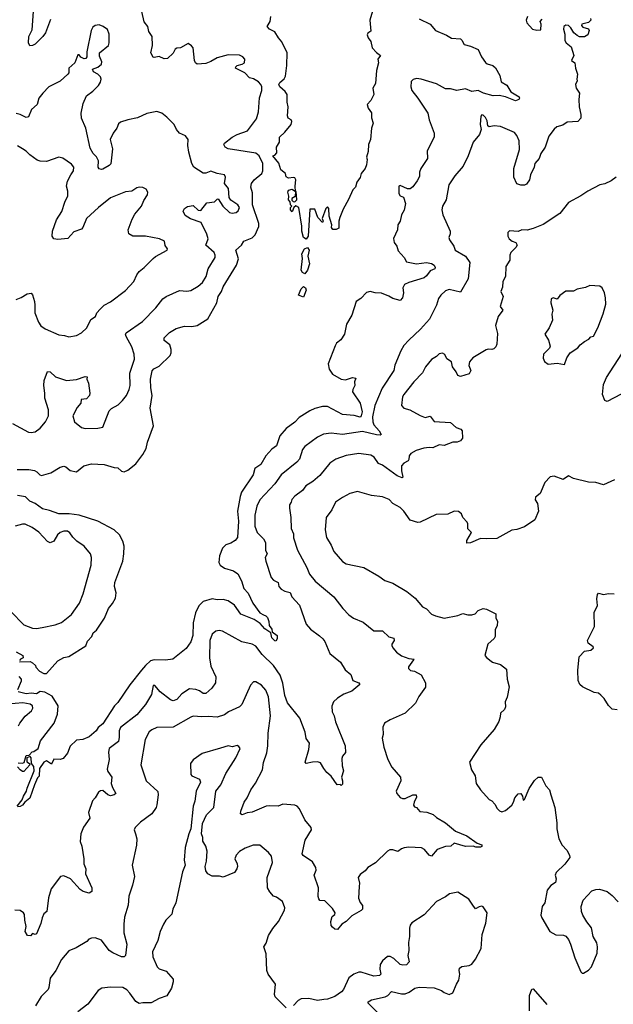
# Model space of a CAD drawing. Extents: x 1995161 to 2088924, y 769148 to 906007.
# Tile 134 of 256: x 2033672 to 2038403, y 834356 to 842200. Entities that reach past the tile are written whole.
import ezdxf

# ---------------------------------------------------------------- set-up
doc = ezdxf.new("R2010")
doc.units = 0

msp = doc.modelspace()

# ---------------------------------------------------------------- linework, layer by layer
at = {"layer": '0CON20XD'}
for points in [[(2033652.4, 838617.6), (2033745, 838616.2), (2033789.1, 838609.1), (2033809.1, 838599.1), (2033832.8, 838572.8), (2033845, 838569.5), (2033921.1, 838588.9), (2033995, 838634.2), (2034025, 838643.8), (2034038.8, 838638.8), (2034075, 838608), (2034125, 838599.2), (2034183.2, 838646.8), (2034245, 838662.3), (2034345.4, 838655.4), (2034425, 838632), (2034455, 838630), (2034485, 838604), (2034505, 838598.6), (2034535, 838610), (2034597.3, 838662.7), (2034654.2, 838735), (2034679.2, 838785), (2034691.5, 838835), (2034739.5, 838965), (2034711.8, 839105), (2034727.3, 839205), (2034716.9, 839266.9), (2034715.4, 839335), (2034728.3, 839401.7), (2034741.1, 839418.9), (2034785, 839440.6), (2034871.8, 839525), (2034879.6, 839545), (2034878.5, 839571.5), (2034869.3, 839609.3), (2034825, 839644), (2034822.5, 839665), (2034865, 839707.1), (2034920.2, 839739.8), (2034985, 839758.2), (2035043, 839757), (2035085.7, 839764.3), (2035172.5, 839817.5), (2035243.1, 839945), (2035255.4, 839995), (2035280.5, 840035), (2035295, 840072.9), (2035398.9, 840245), (2035415.6, 840295), (2035395.8, 840365), (2035439.2, 840405), (2035458.8, 840435), (2035525, 840461.8), (2035548.8, 840485), (2035577.4, 840552.6), (2035579.2, 840575), (2035526.6, 840725), (2035528.3, 840821.7), (2035515.5, 840865), (2035520.4, 840895), (2035540, 840925), (2035602.1, 840975), (2035610.2, 840995), (2035608.8, 841055), (2035580, 841115), (2035555, 841137.5), (2035335, 841170.6), (2035308.8, 841185), (2035298.8, 841205), (2035303.8, 841215), (2035365, 841264.5), (2035404.7, 841285.3), (2035488, 841315), (2035558.9, 841411.1), (2035576.5, 841465), (2035582.7, 841577.3), (2035601.9, 841635), (2035601.9, 841665), (2035594.5, 841685), (2035575, 841705.4), (2035535, 841728.5), (2035505, 841736.9), (2035467.3, 841777.3), (2035392.7, 841812.7), (2035393.8, 841825), (2035406.7, 841835), (2035445, 841844.4), (2035463.6, 841856.4), (2035465.6, 841885), (2035450, 841905), (2035425, 841917.1), (2035335, 841921.1), (2035245, 841895.6), (2035195, 841865.7), (2035155, 841850), (2035087.5, 841845), (2035074.2, 841855), (2035065.8, 841875), (2035053.8, 841975), (2035041.7, 841991.7), (2035015, 842010), (2034955, 841976.7), (2034925, 841973.3), (2034912.5, 841965), (2034895, 841933.3), (2034849.5, 841890.5), (2034825, 841888.8), (2034785, 841905.8), (2034745, 841897.5), (2034735, 841902), (2034718.5, 841935), (2034731.5, 841995), (2034726.9, 842065), (2034702.5, 842105), (2034693.8, 842145), (2034664.2, 842184.2), (2034646.5, 842265)], [(2033918.3, 842201.7), (2033876.7, 842095), (2033856.9, 842065), (2033796.2, 842005), (2033775, 841994), (2033753, 841993), (2033741.2, 842015), (2033745.6, 842065), (2033772, 842118), (2033781.5, 842265)], [(2036483.3, 842266.7), (2036463.3, 842195), (2036471.7, 842108.3), (2036447, 842093), (2036441.2, 842078.8), (2036448.8, 842055), (2036470, 842025), (2036482.5, 841975), (2036515, 841937.5), (2036546.7, 841915), (2036527.5, 841885), (2036531.2, 841855), (2036517.1, 841795), (2036508.3, 841691.7), (2036487.5, 841655), (2036493.8, 841605), (2036470, 841555), (2036442.5, 841525), (2036450, 841495), (2036477, 841457), (2036477, 841417), (2036490, 841375), (2036476.2, 841335), (2036469.2, 841245), (2036452.5, 841205), (2036450.7, 841149.3), (2036437.5, 841105), (2036442.5, 841085), (2036437.5, 841045), (2036426.1, 841013.9), (2036392.5, 840975), (2036385.9, 840944.1), (2036360, 840905), (2036347.5, 840865), (2036326.4, 840843.6), (2036293.6, 840766.4), (2036249.3, 840690.7), (2036222.5, 840625), (2036216.4, 840593.6), (2036215, 840540), (2036195, 840527.5), (2036168.3, 840528.3), (2036157.5, 840545), (2036160, 840565), (2036138.8, 840635), (2036136.4, 840696.4), (2036125, 840710), (2036112.5, 840695), (2036082.5, 840615), (2036090, 840595), (2036085, 840583.3), (2036047.5, 840625), (2036025, 840690), (2035985, 840690), (2035972.1, 840475), (2035955, 840452.3), (2035933.9, 840465), (2035920.8, 840515), (2035920, 840555), (2035897.5, 840705), (2035873, 840717), (2035857.5, 840702.5), (2035845, 840670), (2035830, 840685), (2035830, 840705), (2035840, 840715), (2035830, 840725), (2035828.3, 840748.3), (2035813.9, 840763.9), (2035817.5, 840795), (2035810, 840825), (2035815, 840842.5), (2035845, 840850), (2035870, 840830), (2035867.1, 840875), (2035874.3, 840925), (2035865, 840940), (2035855, 840944), (2035815, 840938.8), (2035797, 840947), (2035790, 840975), (2035753.9, 841003.9), (2035738.3, 841058.3), (2035690, 841115), (2035705, 841120), (2035721.7, 841138.3), (2035718.8, 841185), (2035742.5, 841225), (2035743.3, 841265), (2035785, 841303.3), (2035835, 841363.8), (2035840, 841390), (2035835, 841402), (2035811.2, 841415), (2035805.8, 841435), (2035811.4, 841505), (2035803.7, 841543.7), (2035804.6, 841605), (2035789.1, 841629.1), (2035745, 841663.8), (2035738, 841685), (2035745, 841699.2), (2035781.3, 841728.7), (2035790.9, 841749.1), (2035800.9, 841835), (2035802.8, 841935), (2035762.7, 842022.7), (2035734.6, 842055), (2035705, 842104.4), (2035662.9, 842125), (2035644.3, 842145), (2035667.5, 842185), (2035674.5, 842225)], [(2037720, 842225), (2037707.5, 842195), (2037713.9, 842173.9), (2037760, 842125), (2037795, 842116.7)], [(2033615, 838982.5), (2033742.5, 838915), (2033765, 838912), (2033795, 838917.5), (2033835.5, 838944.5), (2033878.6, 838995), (2033903.1, 839045), (2033901.7, 839091.7), (2033872, 839185), (2033874, 839225), (2033865.6, 839285), (2033868.6, 839325), (2033895, 839396.7), (2033915, 839393.3), (2033956.7, 839355), (2034045, 839324.3), (2034125, 839334.2), (2034195, 839356.7), (2034210, 839355), (2034207.5, 839335), (2034220, 839305), (2034232.5, 839225), (2034229.2, 839205), (2034205, 839180), (2034162.5, 839175), (2034158.6, 839145), (2034130, 839110), (2034095.9, 839045), (2034109.2, 838995), (2034165, 838950.2), (2034195, 838944.2), (2034295, 838944.6), (2034335.4, 838954.6), (2034385, 839083.8), (2034405, 839103.8), (2034457.3, 839132.7), (2034491.2, 839165), (2034524.2, 839205.8), (2034545.6, 839255), (2034551.9, 839285), (2034549.5, 839385), (2034588.6, 839495), (2034584.5, 839535), (2034566.2, 839595), (2034521.1, 839675), (2034515.8, 839695), (2034520, 839705), (2034650, 839795), (2034757.5, 839905), (2034814.3, 839975), (2034840.8, 839995), (2034945, 840043.1), (2035005, 840037.3), (2035035, 840042.3), (2035095, 840077.1), (2035128.5, 840105), (2035158.7, 840155), (2035174.1, 840215.9), (2035231.5, 840305), (2035231.1, 840325), (2035221.9, 840345), (2035157.1, 840405), (2035174.6, 840455), (2035162.5, 840492.5), (2035119.2, 840585), (2035033.1, 840613.1), (2034990.6, 840640.6), (2034976.1, 840673.9), (2034985, 840696), (2035009.1, 840710.9), (2035055, 840720), (2035095, 840683.8), (2035115, 840681.2), (2035165, 840740), (2035225, 840750), (2035245, 840771.2), (2035255, 840773.3), (2035291.2, 840715), (2035343.4, 840663.4), (2035365, 840659.2), (2035396.7, 840665), (2035413, 840677), (2035424, 840705), (2035412, 840725), (2035355, 840763.3), (2035343.1, 840783.1), (2035337.3, 840855), (2035304, 840895), (2035312, 840945), (2035303.3, 840965), (2035245, 840975.7), (2035195, 840994.3), (2035155, 840977.8), (2035135, 840977.8), (2035060.6, 841025), (2035045.4, 841055.4), (2035020, 841145), (2035012.3, 841197.7), (2035015.9, 841245.9), (2034992.5, 841275), (2034946.1, 841296.1), (2034921.2, 841325), (2034903.3, 841365), (2034843.9, 841423.9), (2034804.2, 841454.2), (2034765, 841468.8), (2034685, 841453.1), (2034612.4, 841417.6), (2034535, 841402.7), (2034477, 841383), (2034459.5, 841370.5), (2034446.2, 841335), (2034416.9, 841295), (2034393.3, 841245), (2034412.4, 841172.4), (2034397.9, 841052.1), (2034385, 841038), (2034335, 841010), (2034325, 841005.8), (2034305, 841012), (2034298, 841025), (2034300, 841075), (2034295, 841087.5), (2034285, 841106.7), (2034256.7, 841135), (2034234.2, 841175.8), (2034199.2, 841335), (2034164.3, 841415), (2034162, 841455), (2034178.3, 841531.7), (2034205, 841592.5), (2034255, 841630), (2034300, 841675), (2034315, 841703.3), (2034320.8, 841725), (2034316, 841745), (2034296.3, 841766.3), (2034260, 841785), (2034252.5, 841805), (2034295, 841820.8), (2034323.8, 841845), (2034326.7, 841865), (2034308.8, 841908.8), (2034308, 841935), (2034380, 841995), (2034386.2, 842015), (2034385.8, 842085.8), (2034371.7, 842121.7), (2034337.5, 842145), (2034305, 842159.2), (2034272.5, 842155), (2034255, 842140), (2034241.8, 842115), (2034207.8, 841945), (2034208, 841905), (2034199.3, 841890.7), (2034185, 841887.5), (2034160.7, 841900.7), (2034145, 841920), (2034135, 841920), (2034112.5, 841855), (2034063.3, 841815), (2034063, 841777), (2034056.7, 841765), (2033995, 841711.2), (2033905.7, 841664.3), (2033856.2, 841615), (2033823.8, 841575), (2033812.9, 841525), (2033767.1, 841485), (2033743.3, 841425), (2033725, 841420), (2033675, 841444.4), (2033645, 841451.9)], [(2038220.5, 842210.5), (2038223.8, 842195), (2038205, 842178), (2038153.3, 842165), (2038150, 842155), (2038161.2, 842141.2), (2038205, 842126.2), (2038212, 842115), (2038200.7, 842079.3), (2038175, 842062.5), (2038135, 842063.3), (2038115, 842073.3), (2038090, 842095), (2038066, 842136), (2038045, 842153.3), (2038025, 842156.2), (2038010, 842145), (2038006.7, 842125), (2038016.7, 842085), (2038017.5, 842035), (2038027.5, 842015), (2038066.7, 841985), (2038088.8, 841915), (2038070, 841875), (2038097.5, 841855), (2038101.2, 841815), (2038118, 841765), (2038112.5, 841725), (2038116.4, 841713.6), (2038101.2, 841685), (2038106.7, 841655), (2038134, 841615), (2038127.5, 841565), (2038130, 841505), (2038144.2, 841445), (2038144, 841416), (2038121.7, 841388.3), (2038035.7, 841384.3), (2038001.4, 841358.6), (2037954.5, 841345.5), (2037932.7, 841327.3), (2037888.9, 841271.1), (2037861.1, 841185), (2037825.7, 841135), (2037812.5, 841095), (2037779.2, 841055), (2037772, 841025), (2037742.5, 840965), (2037736.7, 840925), (2037710.9, 840889.1), (2037695, 840880.8), (2037665, 840882.5), (2037633.2, 840893.2), (2037610, 840945), (2037611.5, 841015), (2037654.5, 841165), (2037652.2, 841235), (2037635, 841278.6), (2037615, 841300.6), (2037505, 841347.8), (2037455, 841355.6), (2037415, 841346.2), (2037404, 841355), (2037396.9, 841395), (2037385, 841420), (2037365, 841438.8), (2037355, 841442.5), (2037348.8, 841431.2), (2037342, 841365), (2037350, 841325), (2037338.1, 841285), (2037287, 841223), (2037245.3, 841114.7), (2037207.4, 841032.6), (2037139.4, 840955), (2037092.1, 840885), (2037072, 840765), (2037042.9, 840715), (2037036.2, 840685), (2037043.5, 840645), (2037102, 840515), (2037104, 840495), (2037091.2, 840465), (2037098.8, 840445), (2037131.2, 840395), (2037143.6, 840363.6), (2037225, 840316.2), (2037259.2, 840265), (2037245.5, 840135), (2037185, 840028.8), (2037095, 840049.2), (2037065, 840038.8), (2037028, 840005), (2037010.9, 839979.1), (2036994.5, 839925), (2036937.8, 839815), (2036865.5, 839734.5), (2036772.4, 839647.6), (2036735, 839603.3), (2036709.1, 839560.9), (2036661.2, 839448.8), (2036653.8, 839405), (2036560.9, 839265), (2036502.4, 839127.6), (2036485.3, 839035), (2036486, 838995), (2036495, 838973.1), (2036536.7, 838925), (2036552, 838895), (2036545, 838890), (2036515, 838891.6), (2036405, 838918.3), (2036245, 838896.5), (2036155, 838905.7), (2036093, 838897), (2036045, 838873.3), (2035945, 838800.8), (2035927.1, 838775), (2035901.7, 838698.3), (2035881.4, 838675), (2035756.7, 838575), (2035706.5, 838503.5), (2035585.5, 838375), (2035563.3, 838325), (2035546.8, 838253.2), (2035546.2, 838166.2), (2035565.6, 838115), (2035614.3, 838065), (2035631.1, 838035), (2035632.5, 837975), (2035644, 837945), (2035630, 837915), (2035632.9, 837885), (2035675.6, 837755.6), (2035695, 837734), (2035733.3, 837715), (2035737.5, 837685), (2035755, 837664), (2035785, 837647.1), (2035827, 837637), (2035842, 837602), (2035902.5, 837535), (2035956, 837385), (2035988.8, 837345), (2036060.6, 837290.6), (2036088.7, 837268.7), (2036105.5, 837245.5), (2036145, 837150), (2036230.3, 837080.3), (2036265, 837021.2), (2036312.5, 836982.5), (2036326.7, 836935), (2036375, 836917.5), (2036383.8, 836905), (2036320.5, 836849.5), (2036255, 836825.8), (2036206.2, 836795), (2036172, 836765), (2036159.1, 836730.9), (2036161.9, 836685), (2036178.5, 836655), (2036190.5, 836605), (2036265.8, 836415), (2036268.3, 836361.7), (2036245, 836332.5), (2036240, 836315), (2036241.9, 836255), (2036252.3, 836215), (2036236, 836165), (2036246.2, 836135), (2036245, 836110), (2036235, 836100), (2036227.5, 836107.5), (2036202.5, 836105), (2036154.3, 836174.3), (2036121.3, 836201.3), (2036095, 836233.8), (2036068.8, 836278.8), (2036045, 836288.8), (2036005.8, 836284.2), (2035955, 836273.8), (2035946.7, 836285), (2035977.5, 836385), (2035982, 836435), (2035955, 836473.3), (2035946.7, 836525), (2035906.2, 836635), (2035808, 836758), (2035786.6, 836816.6), (2035770.3, 836915), (2035747.7, 836977.7), (2035694.6, 837055), (2035605, 837143.5), (2035555, 837208.9), (2035525, 837225.7), (2035443.7, 837243.7), (2035287.7, 837327.7), (2035262.9, 837332.9), (2035235, 837328.4), (2035205.9, 837304.1), (2035186.4, 837255), (2035185.2, 837114.8), (2035195, 837048.6), (2035235.5, 836965), (2035231.9, 836918.1), (2035202.5, 836875), (2035155, 836833.1), (2035135, 836833.1), (2035105, 836853.3), (2035075, 836863.1), (2035025, 836868), (2034965, 836828), (2034924.6, 836785.4), (2034895, 836774.4), (2034875, 836782.2), (2034791.4, 836845), (2034750, 836895), (2034735, 836896.7), (2034722.2, 836825), (2034675.3, 836744.7), (2034605, 836663.1), (2034475, 836562), (2034464.5, 836535), (2034466.4, 836485), (2034459.1, 836450.9), (2034385, 836393.3), (2034380.6, 836365), (2034384.2, 836305), (2034369.7, 836229.7), (2034375, 836210), (2034406.9, 836165), (2034401.8, 836115), (2034412.1, 836082.1), (2034438, 836035), (2034426.2, 836023.8), (2034395, 836017.9), (2034375, 836025.5), (2034335, 836060), (2034315, 836056.5), (2034300.8, 836045), (2034275, 836000), (2034253.1, 835976.9), (2034221.2, 835885), (2034231.7, 835838.3), (2034181.7, 835768.3), (2034160.8, 835715), (2034154.2, 835654.2), (2034168.8, 835615), (2034184.3, 835515), (2034184.4, 835475), (2034198.6, 835435), (2034197.1, 835395), (2034247.5, 835285), (2034247.5, 835255), (2034225, 835241.2), (2034177.5, 835255), (2034155, 835271.2), (2034076.6, 835356.6), (2034025, 835380), (2033997.5, 835375), (2033924.4, 835275), (2033901.1, 835205), (2033888, 835095), (2033864.2, 835075.8), (2033851.4, 835045), (2033840.9, 834999.1), (2033805, 834917.5), (2033795, 834912.5), (2033775, 834920), (2033757.7, 834902.3), (2033735, 834902.9), (2033715.6, 834935), (2033724.2, 834975), (2033712.5, 835025), (2033711.7, 835071.7), (2033702.5, 835085), (2033675, 835103.3), (2033632.5, 835105)], [(2036856.2, 842206.2), (2036944.4, 842165), (2036985, 842112.9), (2037075, 842077.1), (2037115, 842054), (2037185, 842048), (2037197.3, 842037.3), (2037215, 842003.3), (2037265, 841990), (2037325, 841963.8), (2037352.5, 841905), (2037385, 841860), (2037398.1, 841848.1), (2037443.8, 841835), (2037465.4, 841815.4), (2037499.2, 841755), (2037508.8, 841705), (2037555, 841679.2), (2037587.1, 841625), (2037652.9, 841585), (2037655.8, 841575), (2037649.2, 841565), (2037625, 841553.6), (2037545, 841585.6), (2037494.2, 841595.8), (2037445, 841592.9), (2037370, 841615), (2037325, 841635.7), (2037275, 841629.2), (2037225, 841650), (2037155.9, 841635.9), (2037105, 841650), (2037065, 841650), (2036995, 841688.5), (2036873.1, 841726.9), (2036835, 841730.8), (2036807.3, 841722.7), (2036792.3, 841707.7), (2036790, 841665), (2036798.6, 841635), (2036845.8, 841575), (2036923.8, 841455), (2036935, 841402.5), (2036975.8, 841295), (2036976.7, 841265), (2036920, 841155), (2036923.3, 841095), (2036870, 841015), (2036860, 840985), (2036859.3, 840950.7), (2036840, 840915), (2036805, 840867.5), (2036785, 840853.3), (2036763, 840853), (2036705, 840880), (2036694.2, 840875), (2036692.9, 840815), (2036705, 840796.2), (2036730, 840785), (2036746.2, 840735), (2036737.3, 840682.7), (2036716, 840645), (2036703.9, 840596.1), (2036686.7, 840565), (2036683.3, 840525), (2036652, 840458)], [(2037795, 842116.7), (2037825, 842120), (2037827.5, 842165), (2037820, 842185), (2037837, 842203)], [(2033645, 839972), (2033685, 839986), (2033732.5, 840015), (2033765, 840020), (2033775, 840007.5), (2033790, 839955), (2033792, 839925), (2033792.5, 839865), (2033820.9, 839790.9), (2033841.1, 839761.1), (2033875, 839736), (2033985, 839688.6), (2034030, 839685), (2034065, 839674), (2034125.8, 839684.2), (2034165, 839704), (2034206.2, 839745), (2034238.8, 839811.2), (2034277.5, 839835), (2034286.7, 839865), (2034312.5, 839895), (2034346.7, 839925), (2034395, 839952.5), (2034515, 840042), (2034582, 840115), (2034605, 840166.7), (2034625.8, 840195), (2034664, 840225), (2034735, 840297.5), (2034755, 840314.2), (2034847.5, 840365), (2034850, 840375), (2034832.3, 840402.3), (2034826.7, 840435), (2034787.5, 840455), (2034675, 840474.3), (2034575, 840474.3), (2034541.2, 840495), (2034535.7, 840525), (2034568.7, 840611.3), (2034590.2, 840649.8), (2034644, 840715), (2034661.7, 840758.3), (2034691.2, 840805), (2034693.3, 840825), (2034679.5, 840849.5), (2034655, 840863.3), (2034626.1, 840866.1), (2034605, 840860), (2034565.7, 840834.3), (2034515, 840828.6), (2034395, 840780.8), (2034300, 840705), (2034205, 840616.4), (2034176.2, 840545), (2034165, 840532.5), (2034105, 840510.8), (2034055, 840457.5), (2033975, 840449.6), (2033944.2, 840455), (2033930, 840475), (2033934.4, 840515), (2033966.7, 840605), (2034009.4, 840670.6), (2034032.4, 840747.6), (2034055, 840797.5), (2034056.7, 840835), (2034046, 840875), (2034053.3, 840913.3), (2034078.6, 840965), (2034101.4, 840995), (2034104.2, 841024.2), (2034085, 841048.8), (2034017, 841097), (2033983.9, 841103.9), (2033885, 841070.6), (2033835, 841073.1), (2033811.7, 841081.7), (2033752.1, 841122.1), (2033725, 841152), (2033695, 841171.2), (2033653.9, 841193.9)], [(2038426.2, 840945), (2038386.7, 840915), (2038335, 840891.9), (2038295, 840884.2), (2038201.2, 840835), (2038145, 840795.6), (2038045.7, 840744.3), (2037976, 840655), (2037845, 840568.8), (2037765, 840536.7), (2037716.1, 840523.9), (2037675, 840526.2), (2037645, 840512.5), (2037575, 840516.7), (2037563.3, 840505), (2037563.3, 840475), (2037573.3, 840455), (2037597.5, 840435), (2037625.8, 840425.8), (2037636.7, 840405), (2037625.9, 840384.1), (2037585.8, 840344.2), (2037578, 840325), (2037578.8, 840285), (2037548, 840235), (2037543.8, 840155), (2037524, 840115), (2037520.8, 840069.2), (2037508, 840035), (2037525.8, 839995), (2037501.2, 839915), (2037523.8, 839885), (2037485.8, 839835), (2037465.7, 839765), (2037479.7, 839699.7), (2037474.4, 839615), (2037466.2, 839593.8), (2037451.3, 839578.7), (2037435, 839572.5), (2037405, 839576.2), (2037389.3, 839570.7), (2037285, 839506), (2037256.2, 839475), (2037251.2, 839445), (2037268.8, 839405), (2037255, 839377.5), (2037185, 839357.5), (2037163.3, 839365), (2037151.2, 839395), (2037121.2, 839435), (2037112.5, 839475), (2037077.5, 839497.5), (2037061.7, 839531.7), (2037043, 839543), (2037015, 839536.7), (2036995, 839516.7), (2036955, 839493.3), (2036907.5, 839435), (2036883.6, 839386.4), (2036814.3, 839315), (2036734, 839215), (2036724.3, 839195), (2036716.1, 839126.1), (2036734.1, 839104.1), (2036781.7, 839091.7), (2036865, 839046), (2036905, 839030.8), (2036945, 839042.5), (2036975, 839000), (2037105, 838990.8), (2037151.3, 838951.3), (2037187.3, 838937.3), (2037198.8, 838925), (2037200.8, 838865), (2037185, 838846), (2037160, 838835), (2037125, 838833.3), (2037055, 838808.6), (2037015, 838812.9), (2036965, 838789.4), (2036935, 838793.1), (2036892.4, 838787.6), (2036831.3, 838768.7), (2036790, 838745), (2036776, 838725), (2036774.2, 838695), (2036768, 838685), (2036733.3, 838666.7), (2036716, 838645), (2036715.6, 838605), (2036727.1, 838555), (2036720.7, 838549.3), (2036681.9, 838565), (2036565, 838650), (2036533.1, 838663.1), (2036496.7, 838715), (2036471.7, 838731.7), (2036375, 838743.1), (2036275, 838728.5), (2036192, 838698), (2036145, 838665.8), (2036065, 838567.5), (2036009.8, 838520.2), (2035953.8, 838486.2), (2035925, 838449.2), (2035864, 838405), (2035842.4, 838377.6), (2035835, 838357.5), (2035823.8, 838335), (2035821.7, 838308.3), (2035834.4, 838235), (2035837, 838147), (2035855.7, 838105), (2035853.2, 838073.2), (2035885.7, 837975), (2035960.8, 837835), (2035982.4, 837782.4), (2036027.9, 837727.9), (2036175, 837602.9), (2036248, 837508), (2036295, 837459.2), (2036331.7, 837431.7), (2036410.5, 837400.5), (2036495, 837331.2), (2036565, 837331.4), (2036615, 837283.1), (2036655, 837272.5), (2036657.5, 837255), (2036638.8, 837225), (2036638.8, 837215), (2036645.9, 837195.9), (2036675, 837160), (2036715, 837132), (2036775, 837110), (2036815, 837106.7), (2036810, 837100), (2036770, 837045), (2036770.5, 837030.5), (2036786.1, 837016.1), (2036818.8, 837008.8), (2036871.2, 836981.2), (2036907.3, 836917.3), (2036907.3, 836882.7), (2036853, 836807), (2036825.6, 836754.4), (2036745.6, 836674.4), (2036625, 836621.9), (2036580.8, 836595), (2036567.1, 836565), (2036570, 836505), (2036560.8, 836475), (2036574.4, 836405), (2036606.4, 836306.4), (2036638.8, 836245), (2036707.5, 836165), (2036710, 836135), (2036673.8, 836055), (2036678.8, 836035), (2036705, 836003.8), (2036724.5, 835994.5), (2036745, 835995.6), (2036805, 836025.6), (2036832.5, 836025), (2036836, 836006), (2036815.6, 835965), (2036811.7, 835941.7), (2036818.8, 835928.8), (2036835, 835923.3), (2036862.4, 835892.4), (2036916.8, 835886.8), (2036967.8, 835867.8), (2036994.2, 835844.2), (2037065, 835801.2), (2037144.3, 835734.3), (2037235, 835699.2), (2037319.3, 835639.3), (2037355, 835626.7), (2037356.4, 835613.6), (2037345, 835607.5), (2037308.3, 835608.3), (2037286.2, 835616.2), (2037225, 835612), (2037135, 835640), (2037107.5, 835615), (2037065, 835611.9), (2037000.7, 835589.3), (2036955, 835536.7), (2036935, 835544), (2036898.3, 835588.3), (2036873.4, 835603.4), (2036775, 835607.9), (2036736.4, 835603.6), (2036715, 835595.7), (2036685, 835572.9), (2036645, 835587.5), (2036623, 835587), (2036604.1, 835575.9), (2036507.9, 835482.1), (2036446.7, 835445), (2036425, 835420), (2036385, 835390), (2036370, 835365), (2036380.7, 835320.7), (2036378.8, 835295), (2036372.3, 835202.3), (2036385, 835167.5), (2036403.9, 835143.9), (2036403.3, 835115), (2036395, 835103.3), (2036319.5, 835060.5), (2036275, 835016), (2036240, 834995), (2036205, 834952.5), (2036185, 834953.3), (2036165, 834970), (2036154, 834985), (2036151.2, 835015), (2036164, 835055), (2036185, 835072.5), (2036186.2, 835085), (2036165, 835118.8), (2036105, 835181.2), (2036065, 835183.3), (2036055.8, 835195.8), (2036050, 835215), (2036054.5, 835285), (2036019.1, 835385), (2036035.6, 835425), (2036033.1, 835445), (2036005, 835490.8), (2035931.2, 835541.2), (2035924.1, 835554.1), (2035946.9, 835663.1), (2035998, 835745), (2035996, 835765), (2035943.8, 835825), (2035902.7, 835912.7), (2035885, 835933.8), (2035865, 835941.4), (2035768.6, 835951.4), (2035732.5, 835935), (2035665, 835938.2), (2035636.2, 835933.8), (2035525, 835886.9), (2035485, 835880.6), (2035445, 835864.4), (2035432.1, 835872.1), (2035433.5, 835895), (2035460.6, 835965), (2035485, 836002), (2035514.5, 836065.5), (2035552.4, 836117.6), (2035607.5, 836225), (2035615, 836282.5), (2035641.1, 836358.9), (2035651.1, 836415), (2035652.2, 836515), (2035671.2, 836655), (2035654.7, 836804.7), (2035635, 836858.8), (2035599.4, 836899.4), (2035555, 836924), (2035535, 836923.8), (2035511.3, 836898.7), (2035443.3, 836745), (2035423.3, 836725), (2035335.4, 836684.6), (2035305, 836663.1), (2035245, 836643.1), (2035175, 836650), (2035125, 836645.5), (2035055, 836650.5), (2035035, 836644.5), (2034895, 836564.4), (2034765, 836560.8), (2034725, 836542.9), (2034705, 836525.8), (2034671.1, 836465), (2034638.9, 836265), (2034680.8, 836135), (2034772, 836052), (2034776.4, 836025), (2034765.7, 835944.3), (2034759.2, 835925), (2034725.4, 835874.6), (2034635, 835805.8), (2034593.1, 835765), (2034584, 835745), (2034596, 835715), (2034606.2, 835675), (2034603.8, 835625), (2034569.4, 835465), (2034586.4, 835373.6), (2034571.4, 835305), (2034542.6, 835217.4), (2034537.8, 835145), (2034508.9, 835051.1), (2034501.1, 834995), (2034501.9, 834925), (2034526.3, 834836.3), (2034516.2, 834745), (2034505, 834734.2), (2034485, 834733.1), (2034415, 834765.6), (2034385.7, 834785), (2034325, 834866.9), (2034274.1, 834885.9), (2034245, 834884), (2034224.2, 834875.8), (2034206.7, 834855), (2034121.2, 834805), (2034065, 834781.2), (2034005, 834712), (2033960.8, 834625)], [(2035865, 840750), (2035880, 840765), (2035875, 840830), (2035870, 840830), (2035868.3, 840791.7), (2035840, 840775), (2035841.7, 840761.7), (2035851.7, 840751.7), (2035865, 840750)], [(2036652, 840458), (2036656.7, 840425), (2036677.5, 840395), (2036687.8, 840357.8), (2036737.1, 840305), (2036755, 840270), (2036835, 840254.5), (2036915, 840264.5), (2036955, 840258.5), (2036975.6, 840245), (2036982.9, 840225), (2036980, 840215), (2036945, 840198.1), (2036915, 840158.1), (2036896.5, 840143.5), (2036772.7, 840107.3), (2036739.5, 840090.5), (2036725.8, 840065), (2036730.8, 840025), (2036723.8, 839985), (2036705, 839963.3), (2036645, 839979.2), (2036615, 839997.5), (2036555, 840020), (2036505, 840023.5), (2036465, 840034.4), (2036435, 840025.8), (2036391.9, 839978.1), (2036354.5, 839955), (2036318.7, 839845), (2036277.9, 839775), (2036260, 839695), (2036230.8, 839649.2), (2036196.6, 839623.4), (2036187.5, 839602.5), (2036130.9, 839459.1), (2036139.1, 839415), (2036164.8, 839374.8), (2036235, 839335.5), (2036268.7, 839331.3), (2036325, 839349.2), (2036352.5, 839345), (2036340, 839315), (2036343.1, 839285), (2036326.7, 839255), (2036324.5, 839235), (2036386.2, 839145), (2036401.2, 839075), (2036395, 839044.2), (2036385, 839034.4), (2036337, 839047), (2036245, 839054.5), (2036125, 839118.6), (2036085, 839117.1), (2036025, 839103.1), (2035983.8, 839085), (2035898.6, 839031.4), (2035865, 838992.9), (2035795, 838944.2), (2035745, 838885.7), (2035718.6, 838805), (2035681.3, 838778.7), (2035634.2, 838725), (2035595, 838655.7), (2035546.5, 838625), (2035531.9, 838575), (2035440.6, 838435), (2035429.1, 838400.9), (2035408.7, 838285), (2035417.3, 838205), (2035407.5, 838075), (2035389.8, 838050.2), (2035355, 838029.2), (2035315, 838015.8), (2035289.3, 837990.7), (2035265, 837927.5), (2035259.2, 837875), (2035269.2, 837855), (2035305, 837829.5), (2035375, 837809.2), (2035411.5, 837785), (2035440.4, 837730.4), (2035459.6, 837669.6), (2035492.6, 837632.6), (2035531.5, 837551.5), (2035585, 837473.8), (2035615, 837457.5), (2035635, 837450), (2035646.8, 837436.8), (2035659.2, 837405), (2035661.2, 837375), (2035682.5, 837345), (2035683.3, 837323.3), (2035725, 837293.8), (2035725, 837268), (2035715, 837250), (2035705, 837250.6), (2035682.7, 837275), (2035673.8, 837315), (2035625, 837347.1), (2035589.2, 837389.2), (2035541.1, 837421.1), (2035435, 837462.9), (2035384.5, 837534.5), (2035335, 837570), (2035295, 837581.4), (2035245, 837579.2), (2035205, 837585.6), (2035135, 837566.2), (2035099.5, 837530.5), (2035072.5, 837475), (2035056.1, 837396.1), (2035052.5, 837295), (2035035, 837243.3), (2034999.3, 837190.7), (2034894.1, 837105.9), (2034835, 837097.5), (2034745, 837100.4), (2034715, 837092.5), (2034673.7, 837056.3), (2034642.3, 837017.7), (2034549.5, 836900.5), (2034455, 836761.1), (2034427.3, 836732.7), (2034335, 836589.4), (2034297.8, 836562.2), (2034280.8, 836535), (2034225, 836486.2), (2034175, 836466.7), (2034125, 836460), (2034075, 836412.5), (2034054.1, 836355.9), (2034017.5, 836315), (2033995, 836306.7), (2033945, 836310), (2033925, 836270), (2033886.4, 836296.4), (2033865, 836286), (2033829.4, 836235), (2033827, 836173), (2033815, 836160), (2033789.2, 836105), (2033753, 835997), (2033712.5, 835967.5), (2033695, 835941.9), (2033675, 835931.8), (2033655, 835930)], [(2035945, 840176.2), (2035926.7, 840186.7), (2035915.6, 840205.6), (2035926.7, 840296.7), (2035920, 840335), (2035943.3, 840375), (2035965, 840386.2), (2035980, 840365), (2035968.6, 840315), (2035983.1, 840255), (2035966.2, 840203.8), (2035945, 840176.2)], [(2035935, 839990), (2035894.2, 840005), (2035915.6, 840055), (2035935, 840074.2), (2035949.2, 840065), (2035955.6, 840045), (2035935, 839990)], [(2038015, 839452.5), (2038034, 839505), (2038060, 839545), (2038120, 839585), (2038140.3, 839609.7), (2038175, 839636.7), (2038207.5, 839655), (2038225, 839672.5), (2038245, 839680), (2038280, 839745), (2038323.4, 839856.6), (2038343.1, 839935), (2038342, 839985), (2038333.9, 840023.9), (2038315, 840062.5), (2038295, 840077.5), (2038215, 840082.5), (2038182.3, 840067.7), (2038115, 840052.5), (2038085, 840037.5), (2038025, 840037.5), (2037976.1, 840003.9), (2037956.1, 839973.9), (2037925, 839983.3), (2037907.5, 839975), (2037906.7, 839945), (2037922.5, 839885), (2037914.1, 839854.1), (2037920, 839805), (2037891.2, 839745), (2037857.5, 839695), (2037886.2, 839646.2), (2037900.7, 839599.3), (2037895.8, 839584.2), (2037846.7, 839535), (2037843.9, 839503.9), (2037855, 839477.5), (2037885, 839456.7), (2037955, 839462.5), (2038015, 839452.5)], [(2038465, 839216), (2038355, 839158.8), (2038335, 839167.5), (2038316.2, 839215), (2038325.8, 839295), (2038349.7, 839350.3), (2038471.9, 839538.1)], [(2038413.3, 838535), (2038325, 838494), (2038263, 838513), (2038205, 838516.2), (2038085, 838543.8), (2038045, 838566.7), (2038005, 838537.5), (2037933, 838563), (2037901.2, 838558.8), (2037856.4, 838513.6), (2037820, 838425), (2037783.3, 838395), (2037780, 838375), (2037798.8, 838345), (2037806.2, 838285), (2037778.8, 838215), (2037695, 838158.8), (2037635, 838138), (2037595, 838133.8), (2037475, 838067.5), (2037395, 838063.3), (2037345, 838067.5), (2037265, 838032.5), (2037235, 838030), (2037235, 838050), (2037272.5, 838115), (2037244, 838145), (2037243.6, 838183.6), (2037237.3, 838197.3), (2037204.2, 838234.2), (2037193.9, 838263.9), (2037168.3, 838281.7), (2037135, 838283.8), (2037085, 838261.4), (2036992.1, 838257.9), (2036865, 838197.5), (2036844.3, 838194.3), (2036785, 838212.5), (2036734.3, 838285), (2036705.8, 838315), (2036646.2, 838345), (2036617.8, 838377.8), (2036565, 838399.1), (2036475, 838409.6), (2036365, 838441.1), (2036304.5, 838425.5), (2036245, 838394.4), (2036188, 838355), (2036161.2, 838295), (2036114, 838235), (2036108, 838135), (2036117.1, 838075), (2036154.4, 838015), (2036175, 837962), (2036245, 837882.5), (2036275, 837865.8), (2036413.8, 837836.2), (2036535, 837766), (2036581.7, 837731.7), (2036645, 837710), (2036756.7, 837645), (2036825, 837591.2), (2036882.3, 837522.3), (2036915, 837506), (2036954, 837464), (2036985, 837450), (2037055, 837433.1), (2037165.5, 837454.5), (2037205, 837470), (2037245, 837458), (2037275, 837457.5), (2037302.3, 837467.7), (2037325.9, 837494.1), (2037365, 837510), (2037393.9, 837503.9), (2037467.5, 837467.5), (2037466.7, 837435), (2037480, 837405), (2037477.5, 837375), (2037461.7, 837338.3), (2037462, 837285), (2037455, 837270), (2037402.5, 837225), (2037380, 837135), (2037395.7, 837115.7), (2037441.7, 837081.7), (2037505, 837063.3), (2037552.5, 837025), (2037557.5, 836945), (2037572.5, 836885), (2037556.1, 836803.9), (2037541.2, 836765), (2037543.3, 836725), (2037536.7, 836705), (2037503.9, 836676.1), (2037502.5, 836645), (2037491.7, 836608.3), (2037453.6, 836546.4), (2037347.7, 836422.3), (2037256.7, 836285), (2037272.7, 836222.7), (2037301.2, 836175), (2037311.2, 836115), (2037344, 836064), (2037415, 835987.5), (2037436.4, 835976.4), (2037460, 835950), (2037476.7, 835915), (2037495, 835896.2), (2037515, 835890), (2037545, 835900), (2037595, 835942.5), (2037609.1, 835965), (2037618.2, 836001.8), (2037645, 836032), (2037665, 836034), (2037679.2, 836015), (2037685, 835982.5), (2037695, 835987.5), (2037732.9, 836075), (2037775, 836140), (2037805, 836166.7), (2037830, 836165), (2037866.4, 836096.4), (2037893.6, 836063.6), (2037906.2, 836023.8), (2037936, 835925), (2037952.3, 835802.3), (2037952.5, 835755), (2037968.6, 835675), (2037995, 835623.3), (2038033.6, 835583.6), (2038053.3, 835545), (2038056.7, 835525), (2038017.6, 835472.4), (2037946.7, 835405), (2037940, 835385), (2037947.5, 835355), (2037942.5, 835325), (2037905, 835303.3), (2037876, 835265), (2037858.8, 835165), (2037837.5, 835135), (2037827, 835067), (2037833.9, 835043.9), (2037897.5, 834935), (2037945, 834910), (2038007, 834907), (2038025, 834897.5), (2038045, 834872.5), (2038063.3, 834835), (2038096.1, 834726.1), (2038143.3, 834615), (2038155, 834603.3), (2038165, 834603.3)], [(2033670, 837085), (2033755, 837087.5), (2033775, 837077.5), (2033797.5, 837055), (2033801.7, 837041.7), (2033830.7, 837010.7), (2033865, 836990), (2033885, 836990), (2033976.7, 837093.3), (2034025, 837118), (2034063.6, 837126.4), (2034199.3, 837210.7), (2034211.7, 837248.3), (2034246.7, 837285), (2034257.5, 837315), (2034285, 837337.5), (2034347.6, 837432.4), (2034380.7, 837509.3), (2034411.4, 837548.6), (2034435, 837592.5), (2034440.8, 837635), (2034428.1, 837685), (2034431.5, 837715), (2034493.3, 837885), (2034501.5, 837945), (2034505.7, 838005), (2034494.3, 838044.3), (2034468, 838095), (2034425, 838136), (2034295, 838205.6), (2034145, 838251.5), (2034065.6, 838264.4), (2033985, 838262.5), (2033910.5, 838290.5), (2033855, 838302), (2033795, 838346.2), (2033752.5, 838365), (2033718.6, 838398.6), (2033655, 838410)], [(2033600.8, 837485), (2033705, 837380), (2033775, 837353.3), (2033805, 837351.1), (2033850.9, 837359.1), (2033955, 837378.9), (2034005, 837396.9), (2034085, 837460.6), (2034148.6, 837551.4), (2034177.1, 837625), (2034243.1, 837855), (2034245.8, 837915), (2034235.8, 837945), (2034186.3, 838006.3), (2034126.6, 838046.6), (2034096.6, 838076.6), (2034072.6, 838112.6), (2034052.5, 838125), (2034025, 838125.4), (2033995, 838113.5), (2033974.4, 838095), (2033945, 838046.2), (2033915, 838031.9), (2033895, 838043.1), (2033825, 838117.9), (2033772, 838155), (2033715, 838180.9), (2033695, 838181.8), (2033635, 838164.6)], [(2038435, 836702), (2038395, 836706.7), (2038365, 836736.7), (2038331.7, 836791.7), (2038305, 836820), (2038285, 836834), (2038250.5, 836840.5), (2038157.5, 836885), (2038136.7, 836905), (2038123.3, 836935), (2038121.2, 837015), (2038130.8, 837125), (2038175, 837168.9), (2038225, 837176.9), (2038244.2, 837195), (2038242, 837205), (2038204.2, 837234.2), (2038198, 837255), (2038253.6, 837365), (2038251.7, 837478.3), (2038277.7, 837532.3), (2038272, 837585), (2038278.3, 837621.7), (2038285, 837630), (2038325, 837622), (2038365, 837627.5), (2038410, 837625)], [(2033645, 837163.3), (2033697.5, 837135), (2033700, 837115), (2033680, 837105), (2033670, 837095)], [(2033656.9, 836865), (2033687.6, 836932.4), (2033687.1, 836945), (2033668.7, 836968.7)], [(2033661.2, 836278.8), (2033693.6, 836276.4), (2033706.7, 836283.3), (2033725, 836337.5), (2033748.3, 836341.7), (2033771.7, 836368.3), (2033785, 836370), (2033818.8, 836395), (2033838.6, 836455), (2033945.8, 836595), (2033972.7, 836667.3), (2033980, 836735), (2033932, 836812), (2033872.9, 836842.9), (2033835, 836849.1), (2033805, 836830.6), (2033765, 836834.1), (2033725, 836828.2), (2033660.8, 836845)], [(2033662.5, 836575), (2033674.3, 836595.7), (2033715, 836651.2), (2033766, 836695), (2033776, 836715), (2033773.8, 836735), (2033755, 836746.5), (2033697.4, 836757.4), (2033574.2, 836745.8)], [(2035795, 834327.5), (2035708, 834415), (2035704.1, 834434.1), (2035710, 834515), (2035653.3, 834595), (2035643.3, 834625), (2035637.7, 834757.7), (2035617.5, 834815), (2035635.8, 834844.2), (2035655.8, 834905), (2035690.2, 834959.8), (2035735.7, 835015), (2035784, 835105), (2035785.8, 835125), (2035765.9, 835175.9), (2035718.3, 835208.3), (2035695, 835216.7), (2035665, 835251.2), (2035646, 835285), (2035644.4, 835365), (2035686.4, 835485), (2035678.6, 835535), (2035655.7, 835565.7), (2035585, 835623.3), (2035534, 835624), (2035469.1, 835600.9), (2035425, 835572.5), (2035398, 835545), (2035386.7, 835515), (2035406, 835475), (2035408.8, 835455), (2035403.3, 835435), (2035383.6, 835406.4), (2035295, 835368.8), (2035265, 835376.7), (2035205, 835376.7), (2035172.5, 835395), (2035155, 835420), (2035151.2, 835455), (2035160.8, 835495), (2035167.5, 835575), (2035156.9, 835615), (2035132.5, 835655), (2035132, 835685), (2035120, 835715), (2035130, 835795), (2035161.2, 835865), (2035219.2, 835925), (2035236.4, 836053.6), (2035274.4, 836105), (2035314, 836195), (2035395, 836318.8), (2035428.8, 836395), (2035419.7, 836409.7), (2035405, 836417.5), (2035365, 836406.7), (2035335, 836416), (2035272.7, 836397.3), (2035127.3, 836352.7), (2035055, 836304.2), (2035034.5, 836275), (2035035, 836187.5), (2035045, 836176.7), (2035105, 836150), (2035113.8, 836125), (2035080, 836055), (2035068, 835975), (2035054, 835935), (2035036, 835755), (2035020, 835715), (2034992, 835605), (2034983.8, 835505), (2034990, 835465), (2034968.8, 835411.2), (2034917.5, 835165), (2034894, 835115), (2034883.8, 835075), (2034836.2, 835025), (2034818, 834995), (2034792.5, 834935), (2034772.5, 834865), (2034730.8, 834775), (2034734.3, 834735), (2034766.7, 834655), (2034785, 834638.8), (2034838.8, 834618.8), (2034896.2, 834555), (2034896.2, 834535), (2034881.2, 834485), (2034845, 834423.8), (2034785, 834402), (2034721.2, 834368.8), (2034655, 834368.8), (2034625, 834361.2), (2034597.3, 834377.3), (2034550, 834445), (2034525, 834470), (2034495, 834488.8), (2034396.4, 834493.6), (2034325.8, 834484.2), (2034298.8, 834465), (2034215, 834356.2), (2034135, 834296)], [(2033652, 835935), (2033692.9, 835985), (2033701.4, 836015), (2033726.7, 836055), (2033731.8, 836078.2), (2033788, 836215), (2033785, 836250), (2033767.5, 836275), (2033765, 836320), (2033755, 836330), (2033730, 836320), (2033728.3, 836288.3), (2033750, 836275), (2033752.5, 836265), (2033705, 836210), (2033695, 836210), (2033675, 836223.3), (2033655, 836246.7)], [(2036525, 834290), (2036450, 834365), (2036450, 834375), (2036475, 834391.2), (2036585, 834416.2), (2036605, 834426.7), (2036635, 834457.5), (2036715, 834440), (2036745, 834440), (2036777, 834453), (2036822.5, 834485), (2036855, 834492.5), (2036975, 834485.8), (2037035, 834466), (2037055, 834448.8), (2037095, 834434), (2037125, 834446.7), (2037152.5, 834515), (2037172.3, 834547.7), (2037180, 834595), (2037173.6, 834626.4), (2037177.5, 834645), (2037195, 834657.5), (2037255, 834664), (2037275, 834676), (2037305, 834714.2), (2037348.9, 834801.1), (2037358.7, 834911.3), (2037388.2, 835001.8), (2037397.1, 835085), (2037365, 835132.5), (2037355, 835136.7), (2037335, 835132.5), (2037305, 835117.5), (2037283, 835147), (2037252.7, 835192.7), (2037165, 835248.8), (2037096.7, 835235), (2037065, 835210.8), (2036995, 835175.8), (2036895, 835070), (2036796.7, 835005), (2036785, 834987.5), (2036778.3, 834961.7), (2036780, 834895), (2036771.2, 834848.8), (2036773.3, 834785), (2036766.7, 834745), (2036777.5, 834695), (2036755, 834670), (2036725, 834667.5), (2036705, 834673.3), (2036655, 834721.2), (2036625, 834736.2), (2036604.1, 834735.9), (2036565, 834702.5), (2036546.1, 834673.9), (2036543.8, 834635), (2036550, 834595), (2036540, 834585), (2036495, 834578.8), (2036392.7, 834612.7), (2036375, 834612.9), (2036335, 834597.1), (2036294.5, 834565.5), (2036252.9, 834475), (2036236, 834455), (2036185, 834419.2), (2036125, 834398), (2036095.7, 834394.3), (2036045, 834387.1), (2035976.8, 834403.2), (2035915, 834398.8), (2035890.6, 834385), (2035855, 834346.2)], [(2038165, 834603.3), (2038205, 834626.7), (2038228.8, 834655), (2038275, 834762.5), (2038277.8, 834815), (2038271.4, 834845), (2038242, 834895), (2038230, 834965), (2038191.7, 835011.7), (2038160, 835065), (2038150, 835095), (2038146.7, 835135), (2038164.2, 835185.8), (2038231.2, 835258.8), (2038265, 835271.2), (2038293.6, 835273.6), (2038355, 835254), (2038395, 835222), (2038442.6, 835172.6)], [(2033960.8, 834625), (2033914.3, 834565), (2033905, 834490), (2033898, 834475), (2033842.6, 834417.4), (2033798.6, 834345)], [(2037736.2, 834305), (2037734.4, 834425), (2037754.3, 834475.7), (2037765, 834480), (2037874.3, 834355)]]:
    msp.add_lwpolyline(points, dxfattribs=at)

doc.saveas('drawing.dxf')
